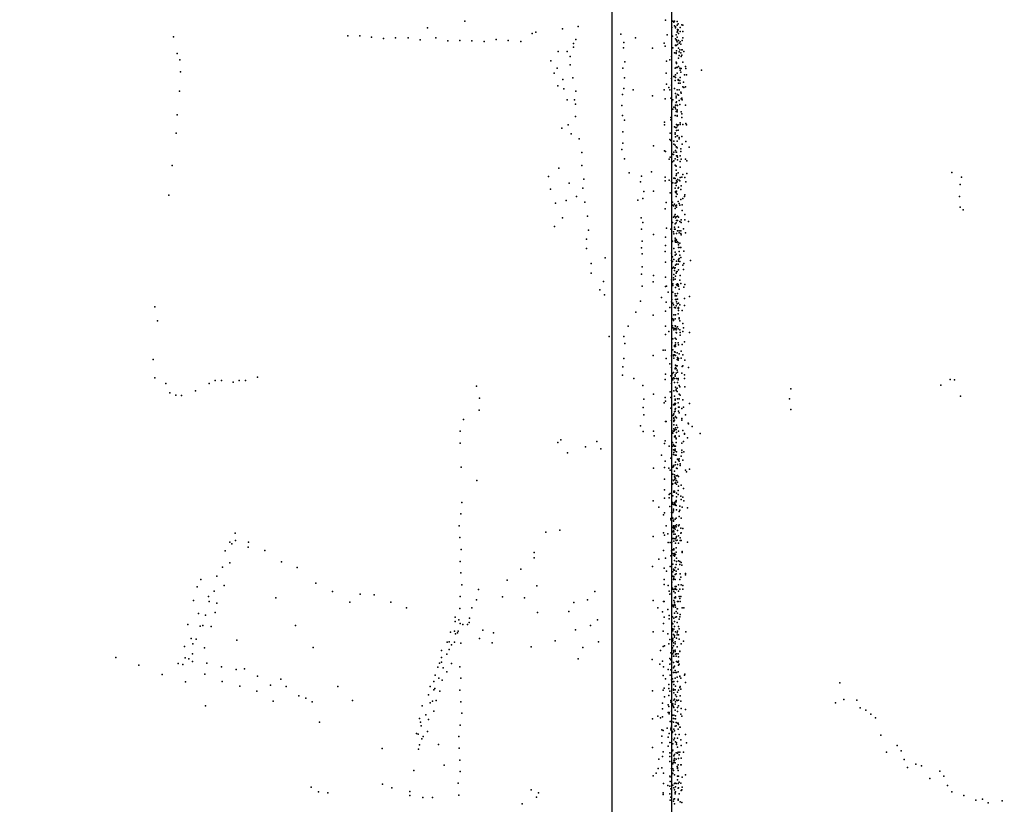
# Model space of a CAD drawing. Header units: millimetres. Extents: x -42542 to 45243, y -38526 to 67765.
# Tile 29 of 71: x -14719 to -12830, y 10351 to 11856. Entities that reach past the tile are written whole.
import ezdxf

# ---------------------------------------------------------------- set-up
doc = ezdxf.new("R2010")
doc.units = ezdxf.units.MM
for name, color, linetype in [('P', 9, 'Continuous'), ('ROOMS', 1, 'Continuous'), ('WALLS', 3, 'Continuous')]:
    doc.layers.add(name, color=color, linetype=linetype)

msp = doc.modelspace()

# ---------------------------------------------------------------- linework, layer by layer
at = {"layer": 'P'}
for p in [(-13865, 11853), (-13480, 11855), (-13466, 11853), (-13464, 11851), (-13463, 11853), (-13458, 11852), (-13458, 11845), (-13456, 11848), (-13449, 11846), (-13447, 11845), (-13937, 11840), (-13736, 11829), (-13729, 11832), (-13678, 11838), (-13648, 11843), (-13566, 11828), (-13477, 11827), (-13468, 11841), (-13463, 11844), (-13461, 11842), (-13461, 11840), (-13460, 11827), (-13458, 11832), (-13457, 11837), (-13457, 11834), (-13456, 11836), (-13455, 11829), (-13452, 11841), (-13452, 11833), (-13447, 11833), (-14424, 11823), (-14090, 11825), (-14067, 11825), (-14044, 11822), (-14021, 11820), (-13998, 11821), (-13974, 11821), (-13951, 11817), (-13921, 11821), (-13898, 11815), (-13875, 11816), (-13852, 11815), (-13828, 11814), (-13805, 11818), (-13782, 11816), (-13758, 11814), (-13657, 11810), (-13652, 11818), (-13560, 11812), (-13538, 11821), (-13483, 11811), (-13467, 11824), (-13461, 11819), (-13459, 11817), (-13459, 11816), (-13458, 11822), (-13458, 11813), (-13457, 11808), (-13455, 11816), (-13454, 11811), (-13452, 11813), (-13451, 11809), (-13448, 11816), (-13447, 11821), (-14417, 11791), (-13686, 11795), (-13669, 11795), (-13657, 11803), (-13561, 11802), (-13505, 11801), (-13481, 11805), (-13466, 11802), (-13463, 11792), (-13461, 11807), (-13461, 11806), (-13460, 11806), (-13460, 11792), (-13460, 11791), (-13459, 11796), (-13455, 11801), (-13454, 11794), (-13453, 11798), (-13451, 11792), (-13449, 11798), (-13448, 11798), (-13445, 11795), (-14412, 11779), (-13700, 11777), (-13663, 11785), (-13558, 11775), (-13478, 11776), (-13472, 11779), (-13469, 11785), (-13460, 11774), (-13459, 11773), (-13459, 11772), (-13455, 11782), (-13454, 11787), (-13450, 11785), (-13449, 11788), (-13447, 11774), (-14411, 11756), (-13694, 11753), (-13688, 11763), (-13663, 11769), (-13562, 11763), (-13479, 11753), (-13462, 11763), (-13460, 11764), (-13458, 11764), (-13458, 11753), (-13455, 11766), (-13453, 11763), (-13452, 11759), (-13451, 11755), (-13450, 11762), (-13442, 11766), (-13441, 11762), (-13411, 11759), (-13677, 11741), (-13658, 11744), (-13559, 11744), (-13478, 11732), (-13469, 11743), (-13464, 11747), (-13463, 11747), (-13462, 11739), (-13461, 11750), (-13461, 11745), (-13456, 11741), (-13456, 11740), (-13455, 11734), (-13454, 11739), (-13453, 11739), (-13452, 11745), (-13452, 11734), (-13446, 11736), (-13444, 11750), (-13440, 11750), (-14413, 11719), (-13687, 11729), (-13675, 11723), (-13652, 11719), (-13560, 11724), (-13542, 11721), (-13483, 11721), (-13474, 11726), (-13472, 11721), (-13469, 11730), (-13463, 11724), (-13461, 11714), (-13458, 11721), (-13454, 11721), (-13451, 11717), (-13450, 11715), (-13447, 11727), (-13445, 11726), (-13442, 11727), (-13669, 11702), (-13655, 11702), (-13653, 11694), (-13563, 11712), (-13505, 11710), (-13481, 11704), (-13470, 11705), (-13468, 11698), (-13466, 11702), (-13460, 11709), (-13460, 11706), (-13460, 11697), (-13459, 11698), (-13457, 11712), (-13455, 11711), (-13454, 11701), (-13450, 11704), (-13449, 11705), (-13448, 11702), (-13564, 11691), (-13466, 11684), (-13464, 11688), (-13462, 11688), (-13461, 11692), (-13461, 11685), (-13460, 11680), (-13458, 11692), (-13458, 11683), (-13458, 11682), (-13458, 11679), (-13457, 11691), (-13453, 11693), (-13453, 11693), (-13450, 11679), (-13449, 11675), (-13442, 11692), (-14417, 11673), (-13653, 11670), (-13563, 11672), (-13559, 11663), (-13482, 11659), (-13470, 11668), (-13470, 11664), (-13462, 11672), (-13458, 11672), (-13458, 11671), (-13452, 11658), (-13449, 11668), (-13441, 11657), (-14419, 11638), (-13679, 11648), (-13667, 11654), (-13661, 11637), (-13562, 11641), (-13482, 11654), (-13471, 11638), (-13463, 11650), (-13462, 11639), (-13461, 11649), (-13459, 11655), (-13459, 11649), (-13459, 11643), (-13457, 11652), (-13456, 11654), (-13456, 11644), (-13452, 11655), (-13447, 11655), (-13440, 11654), (-13646, 11627), (-13562, 11619), (-13472, 11626), (-13470, 11624), (-13464, 11623), (-13462, 11636), (-13461, 11631), (-13458, 11633), (-13458, 11623), (-13457, 11633), (-13454, 11630), (-13454, 11627), (-13449, 11632), (-13441, 11622), (-13641, 11601), (-13564, 11607), (-13503, 11614), (-13482, 11604), (-13480, 11603), (-13464, 11617), (-13464, 11602), (-13462, 11615), (-13461, 11605), (-13460, 11612), (-13460, 11602), (-13459, 11612), (-13459, 11602), (-13458, 11610), (-13451, 11608), (-13451, 11603), (-13448, 11617), (-13435, 11611), (-13559, 11589), (-13473, 11588), (-13471, 11592), (-13467, 11598), (-13467, 11583), (-13465, 11597), (-13464, 11585), (-13462, 11589), (-13459, 11595), (-13458, 11595), (-13457, 11592), (-13457, 11587), (-13452, 11595), (-13452, 11584), (-13450, 11588), (-13442, 11588), (-13439, 11585), (-14427, 11576), (-13685, 11571), (-13641, 11576), (-13550, 11562), (-13507, 11564), (-13462, 11577), (-13462, 11577), (-13461, 11576), (-13460, 11575), (-13460, 11567), (-13456, 11562), (-13452, 11573), (-12931, 11563), (-13705, 11555), (-13637, 11550), (-13528, 11545), (-13526, 11556), (-13481, 11554), (-13481, 11547), (-13473, 11548), (-13469, 11546), (-13466, 11543), (-13464, 11552), (-13463, 11552), (-13462, 11551), (-13460, 11557), (-13460, 11543), (-13459, 11560), (-13459, 11547), (-13458, 11545), (-13457, 11549), (-13454, 11548), (-13453, 11547), (-13452, 11553), (-13452, 11553), (-13449, 11554), (-13447, 11559), (-13443, 11553), (-13441, 11545), (-13439, 11561), (-12912, 11554), (-13701, 11531), (-13665, 11542), (-13639, 11533), (-13522, 11526), (-13503, 11527), (-13471, 11524), (-13462, 11542), (-13462, 11533), (-13461, 11526), (-13461, 11525), (-13460, 11538), (-13460, 11524), (-13459, 11527), (-13456, 11533), (-13455, 11534), (-13451, 11530), (-13450, 11537), (-12915, 11540), (-14433, 11519), (-13671, 11509), (-13651, 11517), (-13635, 11506), (-13533, 11510), (-13524, 11513), (-13479, 11505), (-13469, 11523), (-13467, 11506), (-13460, 11517), (-13458, 11521), (-13456, 11507), (-13451, 11511), (-13447, 11513), (-13444, 11517), (-13443, 11520), (-12916, 11517), (-13691, 11504), (-13481, 11493), (-13466, 11500), (-13465, 11499), (-13463, 11502), (-13462, 11494), (-13461, 11499), (-13459, 11500), (-13459, 11496), (-13454, 11503), (-13453, 11500), (-13448, 11501), (-13448, 11490), (-12915, 11496), (-12909, 11491), (-13678, 11476), (-13630, 11479), (-13527, 11476), (-13524, 11467), (-13467, 11467), (-13465, 11477), (-13463, 11479), (-13462, 11482), (-13461, 11476), (-13460, 11478), (-13459, 11471), (-13457, 11479), (-13457, 11471), (-13455, 11477), (-13453, 11469), (-13450, 11472), (-13450, 11467), (-13443, 11482), (-13443, 11472), (-13436, 11469), (-13693, 11459), (-13628, 11452), (-13526, 11454), (-13478, 11456), (-13470, 11454), (-13465, 11449), (-13463, 11458), (-13463, 11454), (-13463, 11454), (-13462, 11464), (-13462, 11454), (-13460, 11466), (-13457, 11451), (-13455, 11458), (-13454, 11451), (-13451, 11451), (-13446, 11455), (-13632, 11435), (-13525, 11431), (-13503, 11444), (-13480, 11439), (-13468, 11430), (-13467, 11431), (-13464, 11445), (-13462, 11437), (-13462, 11433), (-13462, 11431), (-13460, 11434), (-13459, 11446), (-13459, 11433), (-13457, 11430), (-13454, 11447), (-13451, 11446), (-13450, 11443), (-13442, 11447), (-13632, 11417), (-13526, 11418), (-13481, 11411), (-13480, 11423), (-13464, 11417), (-13461, 11429), (-13459, 11429), (-13456, 11428), (-13455, 11424), (-13455, 11419), (-13454, 11411), (-13453, 11427), (-13452, 11419), (-13451, 11419), (-13445, 11412), (-13596, 11399), (-13525, 11407), (-13469, 11408), (-13469, 11394), (-13467, 11401), (-13467, 11392), (-13464, 11396), (-13462, 11410), (-13462, 11404), (-13460, 11406), (-13459, 11393), (-13455, 11396), (-13455, 11393), (-13454, 11398), (-13453, 11404), (-13453, 11392), (-13451, 11400), (-13432, 11394), (-13623, 11388), (-13525, 11382), (-13480, 11391), (-13467, 11379), (-13465, 11381), (-13463, 11379), (-13463, 11375), (-13462, 11380), (-13461, 11385), (-13459, 11387), (-13458, 11373), (-13456, 11387), (-13455, 11376), (-13447, 11385), (-13446, 11377), (-13445, 11388), (-13623, 11370), (-13599, 11354), (-13526, 11368), (-13503, 11365), (-13480, 11362), (-13469, 11357), (-13465, 11361), (-13465, 11357), (-13464, 11367), (-13462, 11358), (-13461, 11364), (-13460, 11370), (-13459, 11372), (-13453, 11356), (-13452, 11365), (-13606, 11338), (-13525, 11345), (-13504, 11353), (-13480, 11344), (-13478, 11345), (-13466, 11349), (-13466, 11346), (-13461, 11342), (-13459, 11348), (-13458, 11348), (-13458, 11346), (-13457, 11349), (-13456, 11348), (-13455, 11345), (-13454, 11339), (-13451, 11350), (-13445, 11343), (-13443, 11348), (-13597, 11328), (-13528, 11316), (-13488, 11323), (-13475, 11333), (-13468, 11319), (-13466, 11333), (-13462, 11330), (-13462, 11326), (-13461, 11326), (-13461, 11319), (-13459, 11326), (-13459, 11319), (-13457, 11331), (-13457, 11320), (-13444, 11321), (-13434, 11325), (-14460, 11305), (-13480, 11297), (-13479, 11314), (-13472, 11304), (-13469, 11315), (-13466, 11312), (-13465, 11309), (-13463, 11304), (-13461, 11303), (-13460, 11307), (-13459, 11315), (-13458, 11311), (-13456, 11303), (-13456, 11302), (-13455, 11312), (-13455, 11304), (-13455, 11302), (-13455, 11298), (-13453, 11309), (-13448, 11298), (-13444, 11308), (-13537, 11295), (-13504, 11289), (-13466, 11282), (-13465, 11280), (-13465, 11279), (-13464, 11290), (-13462, 11282), (-13461, 11290), (-13456, 11292), (-13454, 11284), (-13454, 11282), (-14455, 11278), (-13552, 11268), (-13480, 11268), (-13467, 11269), (-13466, 11265), (-13464, 11264), (-13464, 11261), (-13462, 11269), (-13462, 11263), (-13462, 11263), (-13461, 11268), (-13460, 11264), (-13460, 11261), (-13457, 11267), (-13456, 11263), (-13453, 11278), (-13453, 11261), (-13447, 11273), (-13446, 11265), (-13588, 11248), (-13560, 11248), (-13480, 11252), (-13474, 11258), (-13466, 11244), (-13462, 11245), (-13460, 11256), (-13460, 11243), (-13459, 11255), (-13452, 11256), (-13452, 11251), (-13447, 11258), (-13434, 11256), (-13558, 11235), (-13485, 11222), (-13481, 11222), (-13468, 11236), (-13466, 11223), (-13463, 11231), (-13463, 11229), (-13462, 11229), (-13461, 11236), (-13461, 11232), (-13461, 11229), (-13456, 11236), (-13455, 11232), (-13448, 11233), (-13444, 11238), (-14463, 11204), (-13560, 11206), (-13504, 11212), (-13479, 11206), (-13469, 11211), (-13468, 11213), (-13465, 11211), (-13464, 11213), (-13464, 11207), (-13463, 11219), (-13463, 11213), (-13462, 11218), (-13461, 11212), (-13458, 11217), (-13458, 11204), (-13457, 11208), (-13457, 11205), (-13456, 11203), (-13455, 11206), (-13454, 11215), (-13450, 11220), (-13450, 11207), (-13447, 11213), (-13443, 11203), (-13562, 11190), (-13472, 11196), (-13469, 11189), (-13462, 11187), (-13462, 11186), (-13462, 11186), (-13461, 11193), (-13461, 11188), (-13460, 11192), (-13460, 11187), (-13458, 11192), (-13458, 11184), (-13448, 11191), (-13447, 11192), (-13436, 11189), (-14460, 11169), (-14263, 11170), (-13563, 11174), (-13541, 11168), (-13481, 11166), (-13480, 11176), (-13470, 11173), (-13468, 11174), (-13467, 11177), (-13467, 11167), (-13466, 11165), (-13465, 11179), (-13465, 11169), (-13463, 11168), (-13462, 11175), (-13462, 11172), (-13460, 11178), (-13459, 11168), (-13457, 11180), (-13456, 11168), (-13456, 11165), (-13449, 11178), (-13444, 11175), (-13444, 11168), (-12934, 11166), (-12926, 11165), (-14439, 11158), (-14356, 11158), (-14344, 11164), (-14332, 11164), (-14310, 11161), (-14298, 11164), (-14286, 11164), (-13843, 11153), (-13524, 11154), (-13469, 11158), (-13463, 11160), (-13461, 11151), (-13460, 11147), (-13458, 11149), (-13457, 11160), (-13454, 11154), (-13453, 11152), (-13443, 11152), (-13240, 11148), (-12952, 11155), (-14431, 11140), (-14420, 11136), (-14409, 11135), (-14382, 11144), (-13837, 11130), (-13522, 11128), (-13503, 11138), (-13481, 11131), (-13471, 11142), (-13470, 11131), (-13464, 11144), (-13463, 11134), (-13462, 11128), (-13460, 11145), (-13458, 11143), (-13457, 11129), (-13454, 11138), (-13454, 11129), (-13452, 11136), (-13447, 11127), (-13242, 11129), (-12914, 11134), (-13523, 11112), (-13483, 11121), (-13480, 11124), (-13470, 11111), (-13465, 11117), (-13463, 11120), (-13463, 11117), (-13462, 11126), (-13462, 11120), (-13462, 11118), (-13462, 11109), (-13461, 11120), (-13461, 11110), (-13456, 11121), (-13455, 11113), (-13454, 11113), (-13449, 11110), (-13446, 11113), (-13434, 11120), (-13838, 11107), (-13522, 11098), (-13466, 11097), (-13465, 11098), (-13464, 11100), (-13464, 11092), (-13464, 11091), (-13463, 11104), (-13462, 11105), (-13461, 11095), (-13461, 11094), (-13459, 11092), (-13455, 11105), (-13454, 11102), (-13449, 11091), (-13442, 11098), (-13240, 11108), (-13868, 11089), (-13528, 11077), (-13480, 11085), (-13479, 11085), (-13469, 11087), (-13464, 11087), (-13464, 11085), (-13464, 11079), (-13464, 11071), (-13463, 11088), (-13461, 11073), (-13459, 11078), (-13457, 11074), (-13449, 11088), (-13437, 11082), (-13436, 11081), (-13429, 11076), (-13874, 11067), (-13523, 11066), (-13503, 11067), (-13502, 11058), (-13468, 11068), (-13467, 11064), (-13466, 11063), (-13465, 11067), (-13464, 11067), (-13463, 11069), (-13463, 11068), (-13463, 11056), (-13462, 11058), (-13462, 11056), (-13460, 11070), (-13460, 11053), (-13460, 11052), (-13459, 11064), (-13455, 11067), (-13454, 11057), (-13447, 11068), (-13444, 11062), (-13444, 11061), (-13438, 11054), (-13414, 11062), (-13874, 11044), (-13687, 11045), (-13681, 11050), (-13634, 11037), (-13612, 11047), (-13604, 11033), (-13482, 11043), (-13481, 11048), (-13473, 11038), (-13467, 11045), (-13467, 11038), (-13465, 11041), (-13464, 11039), (-13463, 11038), (-13461, 11038), (-13460, 11045), (-13449, 11044), (-13446, 11047), (-13668, 11025), (-13488, 11021), (-13470, 11015), (-13465, 11031), (-13465, 11022), (-13465, 11022), (-13464, 11026), (-13463, 11030), (-13462, 11032), (-13462, 11029), (-13462, 11021), (-13461, 11021), (-13460, 11021), (-13459, 11027), (-13454, 11014), (-13450, 11019), (-13449, 11030), (-13449, 11026), (-13445, 11027), (-13872, 10998), (-13503, 10996), (-13482, 10997), (-13481, 11009), (-13474, 10996), (-13466, 10998), (-13465, 11001), (-13465, 10999), (-13462, 11002), (-13461, 11007), (-13459, 10996), (-13458, 10995), (-13457, 11013), (-13457, 11003), (-13455, 11011), (-13454, 11009), (-13452, 11004), (-13452, 11001), (-13447, 11011), (-13471, 10992), (-13466, 10984), (-13463, 10990), (-13463, 10983), (-13463, 10983), (-13463, 10979), (-13462, 10977), (-13461, 10976), (-13460, 10981), (-13457, 10982), (-13455, 10980), (-13442, 10992), (-13440, 10989), (-13434, 10994), (-13842, 10972), (-13482, 10975), (-13468, 10974), (-13467, 10965), (-13466, 10966), (-13465, 10972), (-13463, 10974), (-13462, 10967), (-13461, 10968), (-13460, 10972), (-13459, 10972), (-13459, 10965), (-13457, 10969), (-13455, 10961), (-13450, 10963), (-13446, 10957), (-13482, 10954), (-13473, 10945), (-13473, 10939), (-13471, 10947), (-13466, 10943), (-13464, 10952), (-13464, 10950), (-13463, 10952), (-13463, 10950), (-13459, 10948), (-13459, 10941), (-13456, 10953), (-13456, 10945), (-13451, 10942), (-13447, 10940), (-13871, 10930), (-13504, 10933), (-13493, 10921), (-13482, 10938), (-13472, 10922), (-13467, 10930), (-13466, 10927), (-13465, 10926), (-13463, 10930), (-13463, 10929), (-13463, 10928), (-13463, 10928), (-13462, 10927), (-13462, 10925), (-13461, 10931), (-13460, 10934), (-13460, 10931), (-13460, 10924), (-13453, 10923), (-13450, 10936), (-13448, 10921), (-13445, 10933), (-13438, 10920), (-13873, 10908), (-13484, 10906), (-13482, 10910), (-13469, 10911), (-13468, 10902), (-13466, 10911), (-13465, 10917), (-13465, 10914), (-13459, 10916), (-13454, 10913), (-13454, 10903), (-13453, 10915), (-13876, 10885), (-13479, 10885), (-13470, 10899), (-13470, 10897), (-13467, 10882), (-13466, 10900), (-13465, 10896), (-13465, 10894), (-13465, 10885), (-13465, 10883), (-13463, 10882), (-13462, 10898), (-13462, 10885), (-13460, 10900), (-13460, 10883), (-13459, 10887), (-13455, 10885), (-13454, 10887), (-13450, 10900), (-14306, 10871), (-13875, 10863), (-13710, 10873), (-13683, 10877), (-13504, 10865), (-13484, 10872), (-13482, 10867), (-13476, 10870), (-13466, 10874), (-13465, 10876), (-13464, 10881), (-13464, 10874), (-13464, 10869), (-13462, 10879), (-13462, 10869), (-13459, 10865), (-13457, 10876), (-13455, 10866), (-13451, 10881), (-13451, 10871), (-13450, 10872), (-13447, 10880), (-14316, 10854), (-14312, 10851), (-14305, 10857), (-14281, 10844), (-14280, 10854), (-13475, 10853), (-13471, 10853), (-13468, 10854), (-13466, 10861), (-13464, 10861), (-13464, 10856), (-13462, 10860), (-13461, 10852), (-13460, 10862), (-13460, 10857), (-13458, 10858), (-13455, 10852), (-13452, 10862), (-13452, 10857), (-13450, 10857), (-13438, 10854), (-14325, 10837), (-14249, 10838), (-13872, 10840), (-13732, 10834), (-13484, 10838), (-13470, 10828), (-13469, 10837), (-13466, 10839), (-13466, 10832), (-13465, 10829), (-13464, 10841), (-13464, 10839), (-13463, 10832), (-13463, 10829), (-13463, 10827), (-13461, 10830), (-13461, 10830), (-13460, 10843), (-13460, 10835), (-13448, 10836), (-13448, 10834), (-14330, 10806), (-14316, 10814), (-14217, 10816), (-13874, 10817), (-13732, 10824), (-13505, 10807), (-13493, 10821), (-13480, 10823), (-13471, 10807), (-13466, 10812), (-13463, 10819), (-13460, 10811), (-13459, 10823), (-13459, 10817), (-13455, 10818), (-13453, 10817), (-13453, 10811), (-13450, 10815), (-13449, 10810), (-14341, 10789), (-14187, 10805), (-13873, 10795), (-13758, 10802), (-13483, 10804), (-13478, 10798), (-13466, 10797), (-13466, 10789), (-13465, 10802), (-13464, 10800), (-13464, 10788), (-13463, 10800), (-13462, 10805), (-13462, 10792), (-13461, 10805), (-13460, 10798), (-13460, 10793), (-13456, 10802), (-13452, 10793), (-13451, 10787), (-13442, 10794), (-13442, 10791), (-14379, 10768), (-14372, 10782), (-14327, 10771), (-14151, 10775), (-13871, 10772), (-13784, 10781), (-13727, 10770), (-13483, 10782), (-13483, 10773), (-13475, 10771), (-13468, 10777), (-13465, 10782), (-13464, 10785), (-13462, 10782), (-13462, 10769), (-13460, 10769), (-13455, 10772), (-13453, 10782), (-13450, 10772), (-13447, 10771), (-14357, 10750), (-14346, 10760), (-14119, 10759), (-14066, 10754), (-14039, 10753), (-13874, 10750), (-13839, 10763), (-13616, 10759), (-13473, 10760), (-13472, 10754), (-13469, 10756), (-13468, 10766), (-13467, 10766), (-13466, 10764), (-13464, 10763), (-13464, 10759), (-13462, 10765), (-13462, 10757), (-13461, 10764), (-13459, 10763), (-13455, 10760), (-13454, 10750), (-13453, 10764), (-13451, 10750), (-13447, 10764), (-14386, 10742), (-14356, 10740), (-14341, 10737), (-14228, 10747), (-14086, 10739), (-14007, 10739), (-13843, 10743), (-13793, 10749), (-13751, 10747), (-13656, 10738), (-13630, 10743), (-13504, 10742), (-13484, 10740), (-13483, 10740), (-13467, 10732), (-13466, 10733), (-13465, 10731), (-13464, 10742), (-13463, 10747), (-13463, 10739), (-13463, 10735), (-13463, 10734), (-13462, 10733), (-13461, 10749), (-13461, 10747), (-13457, 10740), (-13456, 10740), (-13453, 10746), (-13452, 10740), (-14376, 10717), (-14363, 10714), (-14344, 10719), (-13977, 10728), (-13875, 10727), (-13852, 10728), (-13726, 10719), (-13666, 10721), (-13495, 10728), (-13486, 10720), (-13476, 10725), (-13473, 10713), (-13465, 10730), (-13463, 10718), (-13461, 10729), (-13460, 10721), (-13458, 10726), (-13457, 10726), (-13457, 10718), (-13452, 10715), (-13448, 10728), (-13445, 10728), (-14397, 10696), (-14373, 10693), (-14368, 10694), (-14190, 10694), (-13884, 10710), (-13884, 10702), (-13877, 10705), (-13874, 10698), (-13869, 10696), (-13860, 10696), (-13857, 10700), (-13856, 10708), (-13624, 10694), (-13611, 10705), (-13484, 10698), (-13483, 10710), (-13473, 10707), (-13468, 10700), (-13467, 10711), (-13466, 10697), (-13464, 10708), (-13463, 10702), (-13461, 10710), (-13459, 10711), (-13458, 10700), (-13454, 10706), (-13453, 10711), (-14352, 10692), (-13893, 10681), (-13885, 10683), (-13883, 10678), (-13879, 10680), (-13878, 10683), (-13831, 10685), (-13810, 10680), (-13653, 10686), (-13504, 10682), (-13485, 10683), (-13476, 10678), (-13467, 10688), (-13467, 10687), (-13466, 10684), (-13465, 10677), (-13464, 10687), (-13463, 10692), (-13463, 10675), (-13461, 10682), (-13458, 10680), (-13458, 10676), (-13457, 10683), (-13455, 10692), (-13455, 10692), (-13455, 10676), (-13454, 10688), (-13441, 10682), (-14390, 10669), (-14387, 10659), (-14381, 10668), (-14303, 10666), (-13899, 10662), (-13895, 10663), (-13891, 10657), (-13885, 10662), (-13873, 10660), (-13837, 10669), (-13813, 10661), (-13692, 10665), (-13609, 10663), (-13482, 10655), (-13474, 10659), (-13472, 10667), (-13467, 10668), (-13467, 10664), (-13466, 10669), (-13466, 10666), (-13465, 10661), (-13465, 10655), (-13463, 10672), (-13462, 10663), (-13462, 10659), (-13459, 10670), (-13454, 10668), (-13450, 10659), (-13446, 10664), (-14403, 10654), (-14388, 10640), (-14365, 10651), (-14156, 10652), (-13910, 10646), (-13900, 10639), (-13895, 10648), (-13738, 10653), (-13639, 10652), (-13490, 10646), (-13485, 10654), (-13470, 10642), (-13468, 10649), (-13467, 10651), (-13466, 10640), (-13465, 10646), (-13465, 10643), (-13462, 10647), (-13462, 10644), (-13461, 10639), (-13459, 10640), (-13458, 10653), (-13456, 10640), (-13453, 10645), (-13453, 10644), (-14535, 10633), (-14491, 10618), (-14415, 10621), (-14406, 10619), (-14402, 10632), (-14395, 10630), (-14388, 10625), (-14360, 10622), (-13914, 10622), (-13910, 10633), (-13910, 10624), (-13891, 10621), (-13648, 10630), (-13506, 10629), (-13491, 10620), (-13486, 10626), (-13472, 10631), (-13472, 10620), (-13470, 10628), (-13469, 10622), (-13468, 10626), (-13465, 10635), (-13465, 10623), (-13464, 10635), (-13460, 10635), (-13459, 10625), (-13457, 10624), (-13456, 10624), (-13455, 10634), (-13455, 10626), (-13455, 10618), (-13454, 10620), (-14446, 10600), (-14364, 10601), (-14332, 10615), (-14304, 10610), (-14288, 10611), (-13922, 10599), (-13917, 10614), (-13907, 10613), (-13900, 10605), (-13875, 10615), (-13485, 10598), (-13484, 10615), (-13475, 10610), (-13471, 10599), (-13470, 10609), (-13465, 10613), (-13465, 10613), (-13465, 10604), (-13464, 10614), (-13463, 10616), (-13462, 10608), (-13462, 10604), (-13459, 10604), (-13456, 10605), (-13444, 10599), (-13443, 10601), (-14401, 10586), (-14331, 10587), (-14263, 10597), (-14238, 10580), (-14218, 10591), (-13925, 10587), (-13915, 10593), (-13909, 10589), (-13873, 10593), (-13480, 10592), (-13474, 10581), (-13469, 10590), (-13467, 10592), (-13466, 10586), (-13464, 10587), (-13464, 10581), (-13462, 10593), (-13458, 10595), (-13457, 10587), (-13453, 10597), (-13453, 10596), (-13451, 10593), (-13442, 10585), (-13442, 10585), (-13146, 10584), (-14297, 10578), (-14264, 10568), (-14208, 10577), (-14109, 10577), (-13935, 10561), (-13932, 10577), (-13925, 10571), (-13923, 10573), (-13913, 10568), (-13875, 10570), (-13505, 10569), (-13485, 10570), (-13483, 10574), (-13474, 10573), (-13472, 10568), (-13465, 10572), (-13465, 10570), (-13465, 10570), (-13464, 10565), (-13462, 10571), (-13461, 10578), (-13461, 10561), (-13457, 10566), (-13457, 10566), (-13455, 10570), (-13453, 10575), (-13452, 10577), (-13451, 10572), (-14233, 10549), (-14184, 10559), (-14170, 10555), (-14158, 10548), (-14081, 10550), (-13932, 10546), (-13927, 10549), (-13920, 10550), (-13873, 10548), (-13486, 10545), (-13482, 10557), (-13475, 10542), (-13474, 10560), (-13470, 10550), (-13470, 10547), (-13466, 10544), (-13464, 10551), (-13463, 10553), (-13462, 10543), (-13461, 10548), (-13459, 10558), (-13459, 10551), (-13457, 10550), (-13455, 10551), (-13452, 10559), (-13451, 10549), (-13154, 10546), (-13138, 10552), (-13113, 10551), (-14363, 10540), (-13947, 10540), (-13940, 10523), (-13925, 10530), (-13871, 10526), (-13486, 10534), (-13475, 10527), (-13474, 10539), (-13473, 10527), (-13473, 10525), (-13469, 10530), (-13466, 10541), (-13465, 10538), (-13464, 10537), (-13462, 10532), (-13457, 10537), (-13457, 10529), (-13455, 10540), (-13451, 10524), (-13450, 10535), (-13442, 10533), (-13107, 10536), (-13096, 10532), (-13086, 10524), (-14144, 10509), (-13952, 10516), (-13950, 10509), (-13935, 10514), (-13505, 10515), (-13495, 10520), (-13490, 10517), (-13486, 10519), (-13471, 10510), (-13470, 10510), (-13468, 10510), (-13467, 10522), (-13465, 10516), (-13465, 10509), (-13464, 10522), (-13462, 10515), (-13461, 10521), (-13461, 10515), (-13460, 10508), (-13457, 10507), (-13456, 10507), (-13455, 10504), (-13449, 10520), (-13077, 10517), (-13958, 10487), (-13955, 10486), (-13949, 10502), (-13937, 10491), (-13874, 10503), (-13487, 10494), (-13485, 10493), (-13477, 10497), (-13473, 10487), (-13470, 10497), (-13470, 10494), (-13469, 10501), (-13467, 10491), (-13467, 10489), (-13464, 10495), (-13463, 10492), (-13462, 10501), (-13461, 10485), (-13460, 10502), (-13456, 10495), (-13454, 10485), (-13453, 10499), (-13452, 10499), (-13442, 10485), (-13948, 10477), (-13945, 10481), (-13916, 10466), (-13877, 10481), (-13487, 10482), (-13487, 10469), (-13475, 10480), (-13472, 10470), (-13469, 10470), (-13468, 10477), (-13466, 10467), (-13464, 10475), (-13463, 10478), (-13461, 10471), (-13459, 10469), (-13459, 10466), (-13457, 10478), (-13451, 10475), (-13440, 10469), (-13067, 10484), (-14024, 10458), (-13954, 10457), (-13952, 10465), (-13876, 10459), (-13505, 10460), (-13485, 10452), (-13475, 10463), (-13472, 10450), (-13469, 10449), (-13467, 10454), (-13467, 10454), (-13466, 10455), (-13463, 10447), (-13460, 10450), (-13457, 10461), (-13457, 10449), (-13456, 10451), (-13453, 10451), (-13450, 10464), (-13446, 10451), (-13056, 10451), (-13036, 10464), (-13028, 10454), (-13875, 10436), (-13493, 10438), (-13486, 10443), (-13472, 10443), (-13472, 10433), (-13466, 10430), (-13466, 10429), (-13464, 10444), (-13464, 10436), (-13464, 10432), (-13463, 10439), (-13463, 10435), (-13462, 10431), (-13460, 10438), (-13455, 10439), (-13454, 10446), (-13450, 10440), (-13022, 10437), (-13000, 10428), (-13963, 10416), (-13905, 10426), (-13874, 10414), (-13498, 10411), (-13494, 10420), (-13487, 10421), (-13484, 10411), (-13469, 10420), (-13468, 10412), (-13466, 10419), (-13466, 10410), (-13465, 10416), (-13458, 10424), (-13457, 10422), (-13457, 10420), (-13456, 10427), (-13456, 10416), (-13451, 10427), (-13450, 10427), (-13016, 10422), (-12989, 10425), (-12954, 10415), (-13878, 10392), (-13504, 10406), (-13484, 10391), (-13472, 10405), (-13471, 10404), (-13471, 10395), (-13463, 10408), (-13463, 10391), (-13462, 10392), (-13460, 10391), (-13457, 10405), (-13457, 10398), (-13456, 10391), (-13455, 10405), (-13454, 10394), (-13451, 10392), (-13448, 10403), (-13442, 10408), (-12973, 10401), (-12946, 10405), (-14160, 10384), (-14146, 10375), (-14128, 10373), (-14023, 10390), (-14005, 10383), (-13971, 10376), (-13738, 10379), (-13724, 10373), (-13485, 10373), (-13476, 10387), (-13472, 10386), (-13470, 10381), (-13466, 10388), (-13464, 10383), (-13463, 10379), (-13462, 10374), (-13461, 10385), (-13461, 10375), (-13456, 10382), (-13455, 10383), (-13450, 10378), (-13449, 10379), (-13448, 10384), (-12939, 10387), (-12931, 10375), (-13971, 10368), (-13946, 10364), (-13927, 10364), (-13877, 10369), (-13728, 10365), (-13485, 10370), (-13472, 10371), (-13471, 10359), (-13470, 10365), (-13465, 10357), (-13464, 10361), (-13463, 10362), (-13462, 10371), (-13456, 10361), (-13456, 10359), (-13454, 10371), (-13452, 10356), (-13449, 10355), (-12908, 10368), (-12885, 10359), (-12872, 10361), (-12861, 10354), (-12834, 10358), (-13755, 10352), (-13463, 10352)]:
    msp.add_point(p, dxfattribs=at)
at = {"layer": 'ROOMS'}
for points in [[(-13570, 3765.6), (-13570, 7372.4), (-14687.5, 7372.4), (-14687.5, 7550.1), (-13570, 7550.1), (-13582.6, 7550.1), (-13582.6, 8274), (-13582.6, 9791.7), (-13582.6, 12674.6), (-14719.3, 12674.6), (-14719.3, 12852.4), (-13525.5, 12852.4), (-12839.7, 12852.4), (-12280.9, 12852.4), (-9042.4, 12852.4)], [(-2921, 603.2), (-2921, 11455.4), (-3782.2, 11455.4), (-4616.4, 12256.5), (-4616.4, 12680.4), (-5245.1, 12674.6), (-5245.1, 12674.6), (-8959.9, 12674.6), (-12280.9, 12674.6), (-12839.7, 12674.6), (-13468.4, 12674.6), (-13468.4, 9791.7), (-13468.4, 8274), (-13468.4, 7372.4), (-13570, 7372.4), (-13570, 3765.6)]]:
    msp.add_lwpolyline(points, dxfattribs=at)
at = {"layer": 'WALLS'}
msp.add_lwpolyline([(-13582.6, 9791.7), (-13582.6, 12674.6), (-13525.5, 12731.8), (-13468.4, 12674.6), (-13468.4, 9791.7), (-13525.5, 9791.7), (-13582.6, 9791.7)], dxfattribs=at)

doc.saveas('drawing.dxf')
